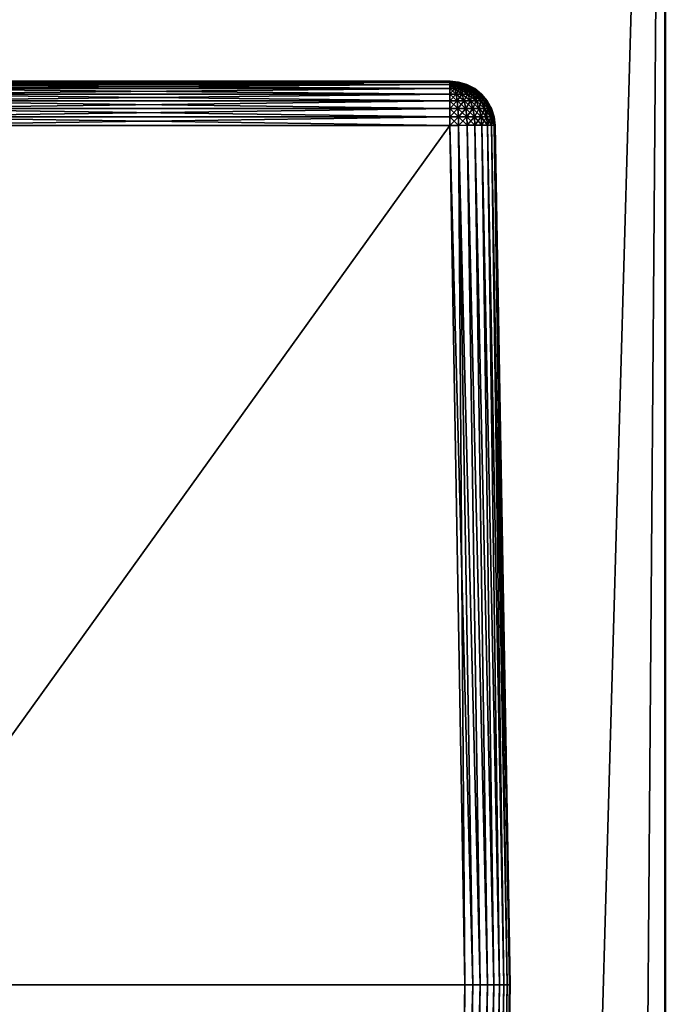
# Model space of a CAD drawing. Header units: metres. Extents: x -59 to 28, y 0 to 1740.
# Tile 109 of 112: x -13 to -6, y 1663 to 1674. Entities that reach past the tile are written whole.
import ezdxf

# ---------------------------------------------------------------- set-up
doc = ezdxf.new("R2010")
doc.units = ezdxf.units.M

msp = doc.modelspace()

# ---------------------------------------------------------------- linework, layer by layer
at = {"layer": 'ELYT3PV170'}
for points in [[(-14.834101, 1673.699951, 645.665894), (-14.834101, 1673.699951, 854.334106), (-8.165899, 1673.699951, 645.665894)], [(-14.834101, 1673.699951, 854.334106), (-8.165899, 1673.699951, 854.334106), (-8.165899, 1673.699951, 645.665894)], [(-8.165899, 1673.699951, 854.334106), (-14.834101, 1673.699951, 854.334106), (-8.165899, 1673.690552, 854.430603)], [(-14.834101, 1673.699951, 854.334106), (-14.834101, 1673.690552, 854.430603), (-8.165899, 1673.690552, 854.430603)], [(-14.834101, 1673.699951, 645.665894), (-8.165899, 1673.699951, 645.665894), (-14.834101, 1673.690552, 645.569397)], [(-8.165899, 1673.699951, 645.665894), (-8.165899, 1673.690552, 645.569397), (-14.834101, 1673.690552, 645.569397)], [(-8.165899, 1673.690552, 854.430603), (-14.834101, 1673.690552, 854.430603), (-8.165899, 1673.66272, 854.523438)], [(-14.834101, 1673.690552, 854.430603), (-14.834101, 1673.66272, 854.523438), (-8.165899, 1673.66272, 854.523438)], [(-14.834101, 1673.690552, 645.569397), (-8.165899, 1673.690552, 645.569397), (-14.834101, 1673.66272, 645.476563)], [(-8.165899, 1673.690552, 645.569397), (-8.165899, 1673.66272, 645.476563), (-14.834101, 1673.66272, 645.476563)], [(-8.165899, 1673.66272, 854.523438), (-14.834101, 1673.66272, 854.523438), (-8.165899, 1673.617554, 854.609131)], [(-14.834101, 1673.66272, 854.523438), (-14.834101, 1673.617554, 854.609131), (-8.165899, 1673.617554, 854.609131)], [(-14.834101, 1673.66272, 645.476563), (-8.165899, 1673.66272, 645.476563), (-14.834101, 1673.617554, 645.390869)], [(-8.165899, 1673.66272, 645.476563), (-8.165899, 1673.617554, 645.390869), (-14.834101, 1673.617554, 645.390869)], [(-8.165899, 1673.699951, 645.665894), (-8.165899, 1673.699951, 854.334106), (-8.069425, 1673.690552, 645.665894)], [(-8.165899, 1673.699951, 854.334106), (-8.069425, 1673.690552, 854.334106), (-8.069425, 1673.690552, 645.665894)], [(-8.147078, 1673.690552, 854.428711), (-8.165899, 1673.699951, 854.334106), (-8.165899, 1673.690552, 854.430603)], [(-8.12898, 1673.690552, 854.423218), (-8.165899, 1673.699951, 854.334106), (-8.147078, 1673.690552, 854.428711)], [(-8.112301, 1673.690552, 854.414307), (-8.165899, 1673.699951, 854.334106), (-8.12898, 1673.690552, 854.423218)], [(-8.097681, 1673.690552, 854.402344), (-8.165899, 1673.699951, 854.334106), (-8.112301, 1673.690552, 854.414307)], [(-8.085683, 1673.690552, 854.387695), (-8.165899, 1673.699951, 854.334106), (-8.097681, 1673.690552, 854.402344)], [(-8.076768, 1673.690552, 854.371033), (-8.165899, 1673.699951, 854.334106), (-8.085683, 1673.690552, 854.387695)], [(-8.165899, 1673.699951, 854.334106), (-8.071278, 1673.690552, 854.352905), (-8.069425, 1673.690552, 854.334106)], [(-8.071278, 1673.690552, 854.352905), (-8.165899, 1673.699951, 854.334106), (-8.076768, 1673.690552, 854.371033)], [(-8.071278, 1673.690552, 645.647095), (-8.165899, 1673.699951, 645.665894), (-8.069425, 1673.690552, 645.665894)], [(-8.076768, 1673.690552, 645.628967), (-8.165899, 1673.699951, 645.665894), (-8.071278, 1673.690552, 645.647095)], [(-8.085683, 1673.690552, 645.612305), (-8.165899, 1673.699951, 645.665894), (-8.076768, 1673.690552, 645.628967)], [(-8.097681, 1673.690552, 645.597656), (-8.165899, 1673.699951, 645.665894), (-8.085683, 1673.690552, 645.612305)], [(-8.112301, 1673.690552, 645.585693), (-8.165899, 1673.699951, 645.665894), (-8.097681, 1673.690552, 645.597656)], [(-8.12898, 1673.690552, 645.576782), (-8.165899, 1673.699951, 645.665894), (-8.112301, 1673.690552, 645.585693)], [(-8.165899, 1673.699951, 645.665894), (-8.147078, 1673.690552, 645.571289), (-8.165899, 1673.690552, 645.569397)], [(-8.147078, 1673.690552, 645.571289), (-8.165899, 1673.699951, 645.665894), (-8.12898, 1673.690552, 645.576782)], [(-8.147078, 1673.690552, 854.428711), (-8.165899, 1673.690552, 854.430603), (-8.128963, 1673.66272, 854.519775)], [(-8.165899, 1673.690552, 854.430603), (-8.165899, 1673.66272, 854.523438), (-8.128963, 1673.66272, 854.519775)], [(-8.128963, 1673.66272, 645.480225), (-8.165899, 1673.66272, 645.476563), (-8.147078, 1673.690552, 645.571289)], [(-8.165899, 1673.66272, 645.476563), (-8.165899, 1673.690552, 645.569397), (-8.147078, 1673.690552, 645.571289)], [(-8.128963, 1673.66272, 854.519775), (-8.165899, 1673.66272, 854.523438), (-8.112238, 1673.617554, 854.603882)], [(-8.165899, 1673.66272, 854.523438), (-8.165899, 1673.617554, 854.609131), (-8.112238, 1673.617554, 854.603882)], [(-8.112238, 1673.617554, 645.396118), (-8.165899, 1673.617554, 645.390869), (-8.128963, 1673.66272, 645.480225)], [(-8.165899, 1673.617554, 645.390869), (-8.165899, 1673.66272, 645.476563), (-8.128963, 1673.66272, 645.480225)], [(-8.12898, 1673.690552, 854.423218), (-8.147078, 1673.690552, 854.428711), (-8.093448, 1673.66272, 854.509033)], [(-8.147078, 1673.690552, 854.428711), (-8.128963, 1673.66272, 854.519775), (-8.093448, 1673.66272, 854.509033)], [(-8.128963, 1673.66272, 645.480225), (-8.147078, 1673.690552, 645.571289), (-8.12898, 1673.690552, 645.576782)], [(-8.112301, 1673.690552, 854.414307), (-8.12898, 1673.690552, 854.423218), (-8.060717, 1673.66272, 854.491516)], [(-8.12898, 1673.690552, 854.423218), (-8.093448, 1673.66272, 854.509033), (-8.060717, 1673.66272, 854.491516)], [(-8.093448, 1673.66272, 645.490967), (-8.128963, 1673.66272, 645.480225), (-8.12898, 1673.690552, 645.576782)], [(-8.093448, 1673.66272, 645.490967), (-8.12898, 1673.690552, 645.576782), (-8.112301, 1673.690552, 645.585693)], [(-8.093448, 1673.66272, 854.509033), (-8.128963, 1673.66272, 854.519775), (-8.060639, 1673.617554, 854.588196)], [(-8.128963, 1673.66272, 854.519775), (-8.112238, 1673.617554, 854.603882), (-8.060639, 1673.617554, 854.588196)], [(-8.112238, 1673.617554, 645.396118), (-8.128963, 1673.66272, 645.480225), (-8.093448, 1673.66272, 645.490967)], [(-8.097681, 1673.690552, 854.402344), (-8.112301, 1673.690552, 854.414307), (-8.032027, 1673.66272, 854.467957)], [(-8.112301, 1673.690552, 854.414307), (-8.060717, 1673.66272, 854.491516), (-8.032027, 1673.66272, 854.467957)], [(-8.060717, 1673.66272, 645.508484), (-8.093448, 1673.66272, 645.490967), (-8.112301, 1673.690552, 645.585693)], [(-8.060717, 1673.66272, 645.508484), (-8.112301, 1673.690552, 645.585693), (-8.097681, 1673.690552, 645.597656)], [(-8.060639, 1673.617554, 645.411804), (-8.112238, 1673.617554, 645.396118), (-8.093448, 1673.66272, 645.490967)], [(-8.085683, 1673.690552, 854.387695), (-8.097681, 1673.690552, 854.402344), (-8.008482, 1673.66272, 854.43927)], [(-8.097681, 1673.690552, 854.402344), (-8.032027, 1673.66272, 854.467957), (-8.008482, 1673.66272, 854.43927)], [(-8.032027, 1673.66272, 645.532043), (-8.060717, 1673.66272, 645.508484), (-8.097681, 1673.690552, 645.597656)], [(-8.032027, 1673.66272, 645.532043), (-8.097681, 1673.690552, 645.597656), (-8.085683, 1673.690552, 645.612305)], [(-8.060717, 1673.66272, 854.491516), (-8.093448, 1673.66272, 854.509033), (-8.013085, 1673.617554, 854.562805)], [(-8.093448, 1673.66272, 854.509033), (-8.060639, 1673.617554, 854.588196), (-8.013085, 1673.617554, 854.562805)], [(-8.060639, 1673.617554, 645.411804), (-8.093448, 1673.66272, 645.490967), (-8.060717, 1673.66272, 645.508484)], [(-8.076768, 1673.690552, 854.371033), (-8.085683, 1673.690552, 854.387695), (-7.990986, 1673.66272, 854.406555)], [(-8.085683, 1673.690552, 854.387695), (-8.008482, 1673.66272, 854.43927), (-7.990986, 1673.66272, 854.406555)], [(-8.008482, 1673.66272, 645.56073), (-8.032027, 1673.66272, 645.532043), (-8.085683, 1673.690552, 645.612305)], [(-8.008482, 1673.66272, 645.56073), (-8.085683, 1673.690552, 645.612305), (-8.076768, 1673.690552, 645.628967)], [(-8.071278, 1673.690552, 854.352905), (-8.076768, 1673.690552, 854.371033), (-7.980213, 1673.66272, 854.371033)], [(-8.076768, 1673.690552, 854.371033), (-7.990986, 1673.66272, 854.406555), (-7.980213, 1673.66272, 854.371033)], [(-7.990986, 1673.66272, 645.593445), (-8.008482, 1673.66272, 645.56073), (-8.076768, 1673.690552, 645.628967)], [(-7.990986, 1673.66272, 645.593445), (-8.076768, 1673.690552, 645.628967), (-8.071278, 1673.690552, 645.647095)], [(-8.069425, 1673.690552, 854.334106), (-8.071278, 1673.690552, 854.352905), (-7.976575, 1673.66272, 854.334106)], [(-8.071278, 1673.690552, 854.352905), (-7.980213, 1673.66272, 854.371033), (-7.976575, 1673.66272, 854.334106)], [(-7.980213, 1673.66272, 645.628967), (-8.071278, 1673.690552, 645.647095), (-8.069425, 1673.690552, 645.665894)], [(-7.980213, 1673.66272, 645.628967), (-7.990986, 1673.66272, 645.593445), (-8.071278, 1673.690552, 645.647095)], [(-8.069425, 1673.690552, 645.665894), (-8.069425, 1673.690552, 854.334106), (-7.976575, 1673.66272, 645.665894)], [(-8.069425, 1673.690552, 854.334106), (-7.976575, 1673.66272, 854.334106), (-7.976575, 1673.66272, 645.665894)], [(-7.976575, 1673.66272, 645.665894), (-7.980213, 1673.66272, 645.628967), (-8.069425, 1673.690552, 645.665894)], [(-8.032027, 1673.66272, 854.467957), (-8.060717, 1673.66272, 854.491516), (-7.971404, 1673.617554, 854.528625)], [(-8.060717, 1673.66272, 854.491516), (-8.013085, 1673.617554, 854.562805), (-7.971404, 1673.617554, 854.528625)], [(-8.013085, 1673.617554, 645.437195), (-8.060639, 1673.617554, 645.411804), (-8.060717, 1673.66272, 645.508484)], [(-8.013085, 1673.617554, 645.437195), (-8.060717, 1673.66272, 645.508484), (-8.032027, 1673.66272, 645.532043)], [(-8.008482, 1673.66272, 854.43927), (-8.032027, 1673.66272, 854.467957), (-7.937197, 1673.617554, 854.486938)], [(-8.032027, 1673.66272, 854.467957), (-7.971404, 1673.617554, 854.528625), (-7.937197, 1673.617554, 854.486938)], [(-7.971404, 1673.617554, 645.471375), (-8.013085, 1673.617554, 645.437195), (-8.032027, 1673.66272, 645.532043)], [(-7.971404, 1673.617554, 645.471375), (-8.032027, 1673.66272, 645.532043), (-8.008482, 1673.66272, 645.56073)], [(-7.990986, 1673.66272, 854.406555), (-8.008482, 1673.66272, 854.43927), (-7.911778, 1673.617554, 854.439331)], [(-8.008482, 1673.66272, 854.43927), (-7.937197, 1673.617554, 854.486938), (-7.911778, 1673.617554, 854.439331)], [(-7.937197, 1673.617554, 645.513062), (-7.971404, 1673.617554, 645.471375), (-8.008482, 1673.66272, 645.56073)], [(-7.937197, 1673.617554, 645.513062), (-8.008482, 1673.66272, 645.56073), (-7.990986, 1673.66272, 645.593445)], [(-7.980213, 1673.66272, 854.371033), (-7.990986, 1673.66272, 854.406555), (-7.896126, 1673.617554, 854.387756)], [(-7.990986, 1673.66272, 854.406555), (-7.911778, 1673.617554, 854.439331), (-7.896126, 1673.617554, 854.387756)], [(-7.911778, 1673.617554, 645.560669), (-7.937197, 1673.617554, 645.513062), (-7.990986, 1673.66272, 645.593445)], [(-7.911778, 1673.617554, 645.560669), (-7.990986, 1673.66272, 645.593445), (-7.980213, 1673.66272, 645.628967)], [(-7.976575, 1673.66272, 854.334106), (-7.980213, 1673.66272, 854.371033), (-7.890841, 1673.617554, 854.334106)], [(-7.980213, 1673.66272, 854.371033), (-7.896126, 1673.617554, 854.387756), (-7.890841, 1673.617554, 854.334106)], [(-7.896126, 1673.617554, 645.612244), (-7.980213, 1673.66272, 645.628967), (-7.976575, 1673.66272, 645.665894)], [(-7.896126, 1673.617554, 645.612244), (-7.911778, 1673.617554, 645.560669), (-7.980213, 1673.66272, 645.628967)], [(-7.976575, 1673.66272, 645.665894), (-7.976575, 1673.66272, 854.334106), (-7.890841, 1673.617554, 645.665894)], [(-7.976575, 1673.66272, 854.334106), (-7.890841, 1673.617554, 854.334106), (-7.890841, 1673.617554, 645.665894)], [(-7.890841, 1673.617554, 645.665894), (-7.896126, 1673.617554, 645.612244), (-7.976575, 1673.66272, 645.665894)], [(-8.165899, 1673.617554, 854.609131), (-14.834101, 1673.617554, 854.609131), (-8.165899, 1673.556641, 854.68457)], [(-14.834101, 1673.617554, 854.609131), (-14.834101, 1673.556641, 854.68457), (-8.165899, 1673.556641, 854.68457)], [(-14.834101, 1673.617554, 645.390869), (-8.165899, 1673.617554, 645.390869), (-14.834101, 1673.556641, 645.31543)], [(-8.165899, 1673.617554, 645.390869), (-8.165899, 1673.556641, 645.31543), (-14.834101, 1673.556641, 645.31543)], [(-8.165899, 1673.556641, 854.68457), (-14.834101, 1673.556641, 854.68457), (-8.165899, 1673.4823, 854.746765)], [(-14.834101, 1673.556641, 854.68457), (-14.834101, 1673.4823, 854.746765), (-8.165899, 1673.4823, 854.746765)], [(-14.834101, 1673.556641, 645.31543), (-8.165899, 1673.556641, 645.31543), (-14.834101, 1673.4823, 645.253235)], [(-8.165899, 1673.556641, 645.31543), (-8.165899, 1673.4823, 645.253235), (-14.834101, 1673.4823, 645.253235)], [(-8.112238, 1673.617554, 854.603882), (-8.165899, 1673.617554, 854.609131), (-8.097529, 1673.556641, 854.677795)], [(-8.165899, 1673.617554, 854.609131), (-8.165899, 1673.556641, 854.68457), (-8.097529, 1673.556641, 854.677795)], [(-8.097529, 1673.556641, 645.322205), (-8.165899, 1673.556641, 645.31543), (-8.112238, 1673.617554, 645.396118)], [(-8.165899, 1673.556641, 645.31543), (-8.165899, 1673.617554, 645.390869), (-8.112238, 1673.617554, 645.396118)], [(-8.097529, 1673.556641, 854.677795), (-8.165899, 1673.556641, 854.68457), (-8.085389, 1673.4823, 854.738831)], [(-8.165899, 1673.556641, 854.68457), (-8.165899, 1673.4823, 854.746765), (-8.085389, 1673.4823, 854.738831)], [(-8.085389, 1673.4823, 645.261169), (-8.165899, 1673.4823, 645.253235), (-8.097529, 1673.556641, 645.322205)], [(-8.165899, 1673.4823, 645.253235), (-8.165899, 1673.556641, 645.31543), (-8.097529, 1673.556641, 645.322205)], [(-8.060639, 1673.617554, 854.588196), (-8.112238, 1673.617554, 854.603882), (-8.031786, 1673.556641, 854.657898)], [(-8.112238, 1673.617554, 854.603882), (-8.097529, 1673.556641, 854.677795), (-8.031786, 1673.556641, 854.657898)], [(-8.097529, 1673.556641, 645.322205), (-8.112238, 1673.617554, 645.396118), (-8.060639, 1673.617554, 645.411804)], [(-8.031786, 1673.556641, 645.342102), (-8.097529, 1673.556641, 645.322205), (-8.060639, 1673.617554, 645.411804)], [(-8.031786, 1673.556641, 854.657898), (-8.097529, 1673.556641, 854.677795), (-8.007974, 1673.4823, 854.715393)], [(-8.097529, 1673.556641, 854.677795), (-8.085389, 1673.4823, 854.738831), (-8.007974, 1673.4823, 854.715393)], [(-8.085389, 1673.4823, 645.261169), (-8.097529, 1673.556641, 645.322205), (-8.031786, 1673.556641, 645.342102)], [(-8.007974, 1673.4823, 645.284607), (-8.085389, 1673.4823, 645.261169), (-8.031786, 1673.556641, 645.342102)], [(-8.013085, 1673.617554, 854.562805), (-8.060639, 1673.617554, 854.588196), (-7.971197, 1673.556641, 854.625488)], [(-8.060639, 1673.617554, 854.588196), (-8.031786, 1673.556641, 854.657898), (-7.971197, 1673.556641, 854.625488)], [(-8.031786, 1673.556641, 645.342102), (-8.060639, 1673.617554, 645.411804), (-8.013085, 1673.617554, 645.437195)], [(-7.971197, 1673.556641, 645.374512), (-8.031786, 1673.556641, 645.342102), (-8.013085, 1673.617554, 645.437195)], [(-7.971197, 1673.556641, 854.625488), (-8.031786, 1673.556641, 854.657898), (-7.936626, 1673.4823, 854.677246)], [(-8.031786, 1673.556641, 854.657898), (-8.007974, 1673.4823, 854.715393), (-7.936626, 1673.4823, 854.677246)], [(-8.007974, 1673.4823, 645.284607), (-8.031786, 1673.556641, 645.342102), (-7.971197, 1673.556641, 645.374512)], [(-7.971404, 1673.617554, 854.528625), (-8.013085, 1673.617554, 854.562805), (-7.91809, 1673.556641, 854.581909)], [(-8.013085, 1673.617554, 854.562805), (-7.971197, 1673.556641, 854.625488), (-7.91809, 1673.556641, 854.581909)], [(-7.971197, 1673.556641, 645.374512), (-8.013085, 1673.617554, 645.437195), (-7.971404, 1673.617554, 645.471375)], [(-7.936626, 1673.4823, 645.322754), (-8.007974, 1673.4823, 645.284607), (-7.971197, 1673.556641, 645.374512)], [(-7.937197, 1673.617554, 854.486938), (-7.971404, 1673.617554, 854.528625), (-7.874507, 1673.556641, 854.528809)], [(-7.971404, 1673.617554, 854.528625), (-7.91809, 1673.556641, 854.581909), (-7.874507, 1673.556641, 854.528809)], [(-7.91809, 1673.556641, 645.418091), (-7.971197, 1673.556641, 645.374512), (-7.971404, 1673.617554, 645.471375)], [(-7.91809, 1673.556641, 645.418091), (-7.971404, 1673.617554, 645.471375), (-7.937197, 1673.617554, 645.513062)], [(-7.91809, 1673.556641, 854.581909), (-7.971197, 1673.556641, 854.625488), (-7.874091, 1673.4823, 854.625916)], [(-7.971197, 1673.556641, 854.625488), (-7.936626, 1673.4823, 854.677246), (-7.874091, 1673.4823, 854.625916)], [(-7.936626, 1673.4823, 645.322754), (-7.971197, 1673.556641, 645.374512), (-7.91809, 1673.556641, 645.418091)], [(-7.911778, 1673.617554, 854.439331), (-7.937197, 1673.617554, 854.486938), (-7.842122, 1673.556641, 854.468201)], [(-7.937197, 1673.617554, 854.486938), (-7.874507, 1673.556641, 854.528809), (-7.842122, 1673.556641, 854.468201)], [(-7.874507, 1673.556641, 645.471191), (-7.91809, 1673.556641, 645.418091), (-7.937197, 1673.617554, 645.513062)], [(-7.874507, 1673.556641, 645.471191), (-7.937197, 1673.617554, 645.513062), (-7.911778, 1673.617554, 645.560669)], [(-7.874091, 1673.4823, 645.374084), (-7.936626, 1673.4823, 645.322754), (-7.91809, 1673.556641, 645.418091)], [(-7.874507, 1673.556641, 854.528809), (-7.91809, 1673.556641, 854.581909), (-7.822768, 1673.4823, 854.563354)], [(-7.91809, 1673.556641, 854.581909), (-7.874091, 1673.4823, 854.625916), (-7.822768, 1673.4823, 854.563354)], [(-7.874091, 1673.4823, 645.374084), (-7.91809, 1673.556641, 645.418091), (-7.874507, 1673.556641, 645.471191)], [(-7.896126, 1673.617554, 854.387756), (-7.911778, 1673.617554, 854.439331), (-7.822178, 1673.556641, 854.402466)], [(-7.911778, 1673.617554, 854.439331), (-7.842122, 1673.556641, 854.468201), (-7.822178, 1673.556641, 854.402466)], [(-7.842122, 1673.556641, 645.531799), (-7.874507, 1673.556641, 645.471191), (-7.911778, 1673.617554, 645.560669)], [(-7.842122, 1673.556641, 645.531799), (-7.911778, 1673.617554, 645.560669), (-7.896126, 1673.617554, 645.612244)], [(-7.890841, 1673.617554, 854.334106), (-7.896126, 1673.617554, 854.387756), (-7.815444, 1673.556641, 854.334106)], [(-7.896126, 1673.617554, 854.387756), (-7.822178, 1673.556641, 854.402466), (-7.815444, 1673.556641, 854.334106)], [(-7.822178, 1673.556641, 645.597534), (-7.896126, 1673.617554, 645.612244), (-7.890841, 1673.617554, 645.665894)], [(-7.822178, 1673.556641, 645.597534), (-7.842122, 1673.556641, 645.531799), (-7.896126, 1673.617554, 645.612244)], [(-7.890841, 1673.617554, 645.665894), (-7.890841, 1673.617554, 854.334106), (-7.815444, 1673.556641, 645.665894)], [(-7.890841, 1673.617554, 854.334106), (-7.815444, 1673.556641, 854.334106), (-7.815444, 1673.556641, 645.665894)], [(-7.815444, 1673.556641, 645.665894), (-7.822178, 1673.556641, 645.597534), (-7.890841, 1673.617554, 645.665894)], [(-7.842122, 1673.556641, 854.468201), (-7.874507, 1673.556641, 854.528809), (-7.784633, 1673.4823, 854.492004)], [(-7.874507, 1673.556641, 854.528809), (-7.822768, 1673.4823, 854.563354), (-7.784633, 1673.4823, 854.492004)], [(-7.822768, 1673.4823, 645.436646), (-7.874091, 1673.4823, 645.374084), (-7.874507, 1673.556641, 645.471191)], [(-7.822768, 1673.4823, 645.436646), (-7.874507, 1673.556641, 645.471191), (-7.842122, 1673.556641, 645.531799)], [(-7.822178, 1673.556641, 854.402466), (-7.842122, 1673.556641, 854.468201), (-7.761149, 1673.4823, 854.414612)], [(-7.842122, 1673.556641, 854.468201), (-7.784633, 1673.4823, 854.492004), (-7.761149, 1673.4823, 854.414612)], [(-7.784633, 1673.4823, 645.507996), (-7.822768, 1673.4823, 645.436646), (-7.842122, 1673.556641, 645.531799)], [(-7.784633, 1673.4823, 645.507996), (-7.842122, 1673.556641, 645.531799), (-7.822178, 1673.556641, 645.597534)], [(-7.815444, 1673.556641, 854.334106), (-7.822178, 1673.556641, 854.402466), (-7.753219, 1673.4823, 854.334106)], [(-7.822178, 1673.556641, 854.402466), (-7.761149, 1673.4823, 854.414612), (-7.753219, 1673.4823, 854.334106)], [(-7.761149, 1673.4823, 645.585388), (-7.822178, 1673.556641, 645.597534), (-7.815444, 1673.556641, 645.665894)], [(-7.761149, 1673.4823, 645.585388), (-7.784633, 1673.4823, 645.507996), (-7.822178, 1673.556641, 645.597534)], [(-7.815444, 1673.556641, 645.665894), (-7.815444, 1673.556641, 854.334106), (-7.753219, 1673.4823, 645.665894)], [(-7.815444, 1673.556641, 854.334106), (-7.753219, 1673.4823, 854.334106), (-7.753219, 1673.4823, 645.665894)], [(-7.753219, 1673.4823, 645.665894), (-7.761149, 1673.4823, 645.585388), (-7.815444, 1673.556641, 645.665894)], [(-8.165899, 1673.4823, 854.746765), (-14.834101, 1673.4823, 854.746765), (-8.165899, 1673.397339, 854.793518)], [(-14.834101, 1673.4823, 854.746765), (-14.834101, 1673.397339, 854.793518), (-8.165899, 1673.397339, 854.793518)], [(-14.834101, 1673.4823, 645.253235), (-8.165899, 1673.4823, 645.253235), (-14.834101, 1673.397339, 645.206482)], [(-8.165899, 1673.4823, 645.253235), (-8.165899, 1673.397339, 645.206482), (-14.834101, 1673.397339, 645.206482)], [(-8.085389, 1673.4823, 854.738831), (-8.165899, 1673.4823, 854.746765), (-8.076276, 1673.397339, 854.784668)], [(-8.165899, 1673.4823, 854.746765), (-8.165899, 1673.397339, 854.793518), (-8.076276, 1673.397339, 854.784668)], [(-8.076276, 1673.397339, 645.215332), (-8.165899, 1673.397339, 645.206482), (-8.085389, 1673.4823, 645.261169)], [(-8.165899, 1673.397339, 645.206482), (-8.165899, 1673.4823, 645.253235), (-8.085389, 1673.4823, 645.261169)], [(-8.007974, 1673.4823, 854.715393), (-8.085389, 1673.4823, 854.738831), (-7.990096, 1673.397339, 854.758545)], [(-8.085389, 1673.4823, 854.738831), (-8.076276, 1673.397339, 854.784668), (-7.990096, 1673.397339, 854.758545)], [(-8.076276, 1673.397339, 645.215332), (-8.085389, 1673.4823, 645.261169), (-8.007974, 1673.4823, 645.284607)], [(-7.990096, 1673.397339, 645.241455), (-8.076276, 1673.397339, 645.215332), (-8.007974, 1673.4823, 645.284607)], [(-7.936626, 1673.4823, 854.677246), (-8.007974, 1673.4823, 854.715393), (-7.910673, 1673.397339, 854.716064)], [(-8.007974, 1673.4823, 854.715393), (-7.990096, 1673.397339, 854.758545), (-7.910673, 1673.397339, 854.716064)], [(-7.990096, 1673.397339, 645.241455), (-8.007974, 1673.4823, 645.284607), (-7.936626, 1673.4823, 645.322754)], [(-7.910673, 1673.397339, 645.283936), (-7.990096, 1673.397339, 645.241455), (-7.936626, 1673.4823, 645.322754)], [(-7.874091, 1673.4823, 854.625916), (-7.936626, 1673.4823, 854.677246), (-7.841057, 1673.397339, 854.658936)], [(-7.936626, 1673.4823, 854.677246), (-7.910673, 1673.397339, 854.716064), (-7.841057, 1673.397339, 854.658936)], [(-7.910673, 1673.397339, 645.283936), (-7.936626, 1673.4823, 645.322754), (-7.874091, 1673.4823, 645.374084)], [(-7.841057, 1673.397339, 645.341064), (-7.910673, 1673.397339, 645.283936), (-7.874091, 1673.4823, 645.374084)], [(-7.822768, 1673.4823, 854.563354), (-7.874091, 1673.4823, 854.625916), (-7.783926, 1673.397339, 854.589355)], [(-7.874091, 1673.4823, 854.625916), (-7.841057, 1673.397339, 854.658936), (-7.783926, 1673.397339, 854.589355)], [(-7.841057, 1673.397339, 645.341064), (-7.874091, 1673.4823, 645.374084), (-7.822768, 1673.4823, 645.436646)], [(-7.783926, 1673.397339, 645.410645), (-7.841057, 1673.397339, 645.341064), (-7.822768, 1673.4823, 645.436646)], [(-7.784633, 1673.4823, 854.492004), (-7.822768, 1673.4823, 854.563354), (-7.741473, 1673.397339, 854.509888)], [(-7.822768, 1673.4823, 854.563354), (-7.783926, 1673.397339, 854.589355), (-7.741473, 1673.397339, 854.509888)], [(-7.783926, 1673.397339, 645.410645), (-7.822768, 1673.4823, 645.436646), (-7.784633, 1673.4823, 645.507996)], [(-7.761149, 1673.4823, 854.414612), (-7.784633, 1673.4823, 854.492004), (-7.715331, 1673.397339, 854.423706)], [(-7.784633, 1673.4823, 854.492004), (-7.741473, 1673.397339, 854.509888), (-7.715331, 1673.397339, 854.423706)], [(-7.741473, 1673.397339, 645.490112), (-7.783926, 1673.397339, 645.410645), (-7.784633, 1673.4823, 645.507996)], [(-7.741473, 1673.397339, 645.490112), (-7.784633, 1673.4823, 645.507996), (-7.761149, 1673.4823, 645.585388)], [(-7.753219, 1673.4823, 854.334106), (-7.761149, 1673.4823, 854.414612), (-7.706504, 1673.397339, 854.334106)], [(-7.761149, 1673.4823, 854.414612), (-7.715331, 1673.397339, 854.423706), (-7.706504, 1673.397339, 854.334106)], [(-7.715331, 1673.397339, 645.576294), (-7.761149, 1673.4823, 645.585388), (-7.753219, 1673.4823, 645.665894)], [(-7.715331, 1673.397339, 645.576294), (-7.741473, 1673.397339, 645.490112), (-7.761149, 1673.4823, 645.585388)], [(-7.753219, 1673.4823, 645.665894), (-7.753219, 1673.4823, 854.334106), (-7.706504, 1673.397339, 645.665894)], [(-7.753219, 1673.4823, 854.334106), (-7.706504, 1673.397339, 854.334106), (-7.706504, 1673.397339, 645.665894)], [(-7.706504, 1673.397339, 645.665894), (-7.715331, 1673.397339, 645.576294), (-7.753219, 1673.4823, 645.665894)], [(-8.165899, 1673.397339, 854.793518), (-14.834101, 1673.397339, 854.793518), (-8.165899, 1673.305054, 854.822937)], [(-14.834101, 1673.397339, 854.793518), (-14.834101, 1673.305054, 854.822937), (-8.165899, 1673.305054, 854.822937)], [(-14.834101, 1673.397339, 645.206482), (-8.165899, 1673.397339, 645.206482), (-14.834101, 1673.305054, 645.177063)], [(-8.165899, 1673.397339, 645.206482), (-8.165899, 1673.305054, 645.177063), (-14.834101, 1673.305054, 645.177063)], [(-8.165899, 1673.305054, 854.822937), (-14.834101, 1673.305054, 854.822937), (-8.165899, 1673.20874, 854.834045)], [(-14.834101, 1673.305054, 854.822937), (-14.834101, 1673.20874, 854.834045), (-8.165899, 1673.20874, 854.834045)], [(-14.834101, 1673.305054, 645.177063), (-8.165899, 1673.305054, 645.177063), (-14.834101, 1673.20874, 645.165955)], [(-8.165899, 1673.305054, 645.177063), (-8.165899, 1673.20874, 645.165955), (-14.834101, 1673.20874, 645.165955)], [(-8.076276, 1673.397339, 854.784668), (-8.165899, 1673.397339, 854.793518), (-8.07053, 1673.305054, 854.813538)], [(-8.165899, 1673.397339, 854.793518), (-8.165899, 1673.305054, 854.822937), (-8.07053, 1673.305054, 854.813538)], [(-8.07053, 1673.305054, 645.186462), (-8.165899, 1673.305054, 645.177063), (-8.076276, 1673.397339, 645.215332)], [(-8.165899, 1673.305054, 645.177063), (-8.165899, 1673.397339, 645.206482), (-8.076276, 1673.397339, 645.215332)], [(-8.07053, 1673.305054, 854.813538), (-8.165899, 1673.305054, 854.822937), (-8.068388, 1673.210205, 854.824402)], [(-8.165899, 1673.305054, 854.822937), (-8.165899, 1673.20874, 854.834045), (-8.068388, 1673.210205, 854.824402)], [(-8.068388, 1673.210205, 645.175598), (-8.165899, 1673.20874, 645.165955), (-8.07053, 1673.305054, 645.186462)], [(-8.165899, 1673.20874, 645.165955), (-8.165899, 1673.305054, 645.177063), (-8.07053, 1673.305054, 645.186462)], [(-7.990096, 1673.397339, 854.758545), (-8.076276, 1673.397339, 854.784668), (-7.978826, 1673.305054, 854.785706)], [(-8.076276, 1673.397339, 854.784668), (-8.07053, 1673.305054, 854.813538), (-7.978826, 1673.305054, 854.785706)], [(-8.07053, 1673.305054, 645.186462), (-8.076276, 1673.397339, 645.215332), (-7.990096, 1673.397339, 645.241455)], [(-7.978826, 1673.305054, 645.214294), (-8.07053, 1673.305054, 645.186462), (-7.990096, 1673.397339, 645.241455)], [(-7.978826, 1673.305054, 854.785706), (-8.07053, 1673.305054, 854.813538), (-7.974622, 1673.211426, 854.795898)], [(-8.07053, 1673.305054, 854.813538), (-8.068388, 1673.210205, 854.824402), (-7.974622, 1673.211426, 854.795898)], [(-8.068388, 1673.210205, 645.175598), (-8.07053, 1673.305054, 645.186462), (-7.978826, 1673.305054, 645.214294)], [(-7.974622, 1673.211426, 645.204102), (-8.068388, 1673.210205, 645.175598), (-7.978826, 1673.305054, 645.214294)], [(-7.910673, 1673.397339, 854.716064), (-7.990096, 1673.397339, 854.758545), (-7.894311, 1673.305054, 854.74054)], [(-7.990096, 1673.397339, 854.758545), (-7.978826, 1673.305054, 854.785706), (-7.894311, 1673.305054, 854.74054)], [(-7.978826, 1673.305054, 645.214294), (-7.990096, 1673.397339, 645.241455), (-7.910673, 1673.397339, 645.283936)], [(-7.894311, 1673.305054, 645.25946), (-7.978826, 1673.305054, 645.214294), (-7.910673, 1673.397339, 645.283936)], [(-7.894311, 1673.305054, 854.74054), (-7.978826, 1673.305054, 854.785706), (-7.888204, 1673.212158, 854.749695)], [(-7.978826, 1673.305054, 854.785706), (-7.974622, 1673.211426, 854.795898), (-7.888204, 1673.212158, 854.749695)], [(-7.974622, 1673.211426, 645.204102), (-7.978826, 1673.305054, 645.214294), (-7.894311, 1673.305054, 645.25946)], [(-7.888204, 1673.212158, 645.250305), (-7.974622, 1673.211426, 645.204102), (-7.894311, 1673.305054, 645.25946)], [(-7.841057, 1673.397339, 854.658936), (-7.910673, 1673.397339, 854.716064), (-7.820233, 1673.305054, 854.679749)], [(-7.910673, 1673.397339, 854.716064), (-7.894311, 1673.305054, 854.74054), (-7.820233, 1673.305054, 854.679749)], [(-7.894311, 1673.305054, 645.25946), (-7.910673, 1673.397339, 645.283936), (-7.841057, 1673.397339, 645.341064)], [(-7.820233, 1673.305054, 645.320251), (-7.894311, 1673.305054, 645.25946), (-7.841057, 1673.397339, 645.341064)], [(-7.820233, 1673.305054, 854.679749), (-7.894311, 1673.305054, 854.74054), (-7.812454, 1673.21228, 854.687561)], [(-7.894311, 1673.305054, 854.74054), (-7.888204, 1673.212158, 854.749695), (-7.812454, 1673.21228, 854.687561)], [(-7.888204, 1673.212158, 645.250305), (-7.894311, 1673.305054, 645.25946), (-7.820233, 1673.305054, 645.320251)], [(-7.812454, 1673.21228, 645.312439), (-7.888204, 1673.212158, 645.250305), (-7.820233, 1673.305054, 645.320251)], [(-7.783926, 1673.397339, 854.589355), (-7.841057, 1673.397339, 854.658936), (-7.759439, 1673.305054, 854.605713)], [(-7.841057, 1673.397339, 854.658936), (-7.820233, 1673.305054, 854.679749), (-7.759439, 1673.305054, 854.605713)], [(-7.820233, 1673.305054, 645.320251), (-7.841057, 1673.397339, 645.341064), (-7.783926, 1673.397339, 645.410645)], [(-7.759439, 1673.305054, 645.394287), (-7.820233, 1673.305054, 645.320251), (-7.783926, 1673.397339, 645.410645)], [(-7.759439, 1673.305054, 854.605713), (-7.820233, 1673.305054, 854.679749), (-7.750281, 1673.212158, 854.611816)], [(-7.820233, 1673.305054, 854.679749), (-7.812454, 1673.21228, 854.687561), (-7.750281, 1673.212158, 854.611816)], [(-7.812454, 1673.21228, 645.312439), (-7.820233, 1673.305054, 645.320251), (-7.759439, 1673.305054, 645.394287)], [(-7.750281, 1673.212158, 645.388184), (-7.812454, 1673.21228, 645.312439), (-7.759439, 1673.305054, 645.394287)], [(-7.741473, 1673.397339, 854.509888), (-7.783926, 1673.397339, 854.589355), (-7.714264, 1673.305054, 854.521179)], [(-7.783926, 1673.397339, 854.589355), (-7.759439, 1673.305054, 854.605713), (-7.714264, 1673.305054, 854.521179)], [(-7.759439, 1673.305054, 645.394287), (-7.783926, 1673.397339, 645.410645), (-7.741473, 1673.397339, 645.490112)], [(-7.714264, 1673.305054, 645.478821), (-7.759439, 1673.305054, 645.394287), (-7.741473, 1673.397339, 645.490112)], [(-7.714264, 1673.305054, 854.521179), (-7.759439, 1673.305054, 854.605713), (-7.704073, 1673.211426, 854.525391)], [(-7.759439, 1673.305054, 854.605713), (-7.750281, 1673.212158, 854.611816), (-7.704073, 1673.211426, 854.525391)], [(-7.750281, 1673.212158, 645.388184), (-7.759439, 1673.305054, 645.394287), (-7.714264, 1673.305054, 645.478821)], [(-7.704073, 1673.211426, 645.474609), (-7.750281, 1673.212158, 645.388184), (-7.714264, 1673.305054, 645.478821)], [(-7.715331, 1673.397339, 854.423706), (-7.741473, 1673.397339, 854.509888), (-7.686447, 1673.305054, 854.429443)], [(-7.741473, 1673.397339, 854.509888), (-7.714264, 1673.305054, 854.521179), (-7.686447, 1673.305054, 854.429443)], [(-7.714264, 1673.305054, 645.478821), (-7.741473, 1673.397339, 645.490112), (-7.715331, 1673.397339, 645.576294)], [(-7.706504, 1673.397339, 854.334106), (-7.715331, 1673.397339, 854.423706), (-7.677053, 1673.305054, 854.334106)], [(-7.715331, 1673.397339, 854.423706), (-7.686447, 1673.305054, 854.429443), (-7.677053, 1673.305054, 854.334106)], [(-7.686447, 1673.305054, 645.570557), (-7.715331, 1673.397339, 645.576294), (-7.706504, 1673.397339, 645.665894)], [(-7.686447, 1673.305054, 645.570557), (-7.714264, 1673.305054, 645.478821), (-7.715331, 1673.397339, 645.576294)], [(-7.686447, 1673.305054, 854.429443), (-7.714264, 1673.305054, 854.521179), (-7.675607, 1673.210205, 854.431641)], [(-7.714264, 1673.305054, 854.521179), (-7.704073, 1673.211426, 854.525391), (-7.675607, 1673.210205, 854.431641)], [(-7.704073, 1673.211426, 645.474609), (-7.714264, 1673.305054, 645.478821), (-7.686447, 1673.305054, 645.570557)], [(-7.706504, 1673.397339, 645.665894), (-7.706504, 1673.397339, 854.334106), (-7.677053, 1673.305054, 645.665894)], [(-7.706504, 1673.397339, 854.334106), (-7.677053, 1673.305054, 854.334106), (-7.677053, 1673.305054, 645.665894)], [(-7.677053, 1673.305054, 645.665894), (-7.686447, 1673.305054, 645.570557), (-7.706504, 1673.397339, 645.665894)], [(-7.675607, 1673.210205, 645.568359), (-7.704073, 1673.211426, 645.474609), (-7.686447, 1673.305054, 645.570557)], [(-7.677053, 1673.305054, 854.334106), (-7.686447, 1673.305054, 854.429443), (-7.665976, 1673.20874, 854.334106)], [(-7.686447, 1673.305054, 854.429443), (-7.675607, 1673.210205, 854.431641), (-7.665976, 1673.20874, 854.334106)], [(-7.675607, 1673.210205, 645.568359), (-7.686447, 1673.305054, 645.570557), (-7.677053, 1673.305054, 645.665894)], [(-7.677053, 1673.305054, 645.665894), (-7.677053, 1673.305054, 854.334106), (-7.665976, 1673.20874, 645.665894)], [(-7.677053, 1673.305054, 854.334106), (-7.665976, 1673.20874, 854.334106), (-7.665976, 1673.20874, 645.665894)], [(-7.665976, 1673.20874, 645.665894), (-7.675607, 1673.210205, 645.568359), (-7.677053, 1673.305054, 645.665894)], [(-7.999924, 1663.699951, 855), (-8.165899, 1673.20874, 854.834045), (-15.000076, 1663.699951, 855)], [(-8.165899, 1673.20874, 854.834045), (-14.834101, 1673.20874, 854.834045), (-15.000076, 1663.699951, 855)], [(-7.999924, 1663.699951, 645), (-15.000076, 1663.699951, 645), (-8.165899, 1673.20874, 645.165955)], [(-15.000076, 1663.699951, 645), (-14.834101, 1673.20874, 645.165955), (-8.165899, 1673.20874, 645.165955)], [(-8.165899, 1673.20874, 854.834045), (-7.999924, 1663.699951, 855), (-8.068388, 1673.210205, 854.824402)], [(-8.165899, 1673.20874, 645.165955), (-8.068388, 1673.210205, 645.175598), (-7.913006, 1663.699951, 645.007629)], [(-7.999924, 1663.699951, 645), (-8.165899, 1673.20874, 645.165955), (-7.913006, 1663.699951, 645.007629)], [(-8.068388, 1673.210205, 854.824402), (-7.828789, 1663.699951, 854.969788), (-7.974622, 1673.211426, 854.795898)], [(-8.068388, 1673.210205, 645.175598), (-7.974622, 1673.211426, 645.204102), (-7.828789, 1663.699951, 645.030212)], [(-7.999924, 1663.699951, 855), (-7.913006, 1663.699951, 854.992371), (-8.068388, 1673.210205, 854.824402)], [(-8.068388, 1673.210205, 854.824402), (-7.913006, 1663.699951, 854.992371), (-7.828789, 1663.699951, 854.969788)], [(-7.913006, 1663.699951, 645.007629), (-8.068388, 1673.210205, 645.175598), (-7.828789, 1663.699951, 645.030212)], [(-7.974622, 1673.211426, 854.795898), (-7.749841, 1663.699951, 854.932983), (-7.888204, 1673.212158, 854.749695)], [(-7.974622, 1673.211426, 645.204102), (-7.888204, 1673.212158, 645.250305), (-7.749841, 1663.699951, 645.067017)], [(-7.828789, 1663.699951, 854.969788), (-7.749841, 1663.699951, 854.932983), (-7.974622, 1673.211426, 854.795898)], [(-7.828789, 1663.699951, 645.030212), (-7.974622, 1673.211426, 645.204102), (-7.749841, 1663.699951, 645.067017)], [(-7.888204, 1673.212158, 854.749695), (-7.678531, 1663.699951, 854.882996), (-7.812454, 1673.21228, 854.687561)], [(-7.888204, 1673.212158, 645.250305), (-7.812454, 1673.21228, 645.312439), (-7.678531, 1663.699951, 645.117004)], [(-7.749841, 1663.699951, 854.932983), (-7.678531, 1663.699951, 854.882996), (-7.888204, 1673.212158, 854.749695)], [(-7.749841, 1663.699951, 645.067017), (-7.888204, 1673.212158, 645.250305), (-7.678531, 1663.699951, 645.117004)], [(-7.678531, 1663.699951, 854.882996), (-7.616983, 1663.699951, 854.821472), (-7.812454, 1673.21228, 854.687561)], [(-7.812454, 1673.21228, 854.687561), (-7.616983, 1663.699951, 854.821472), (-7.750281, 1673.212158, 854.611816)], [(-7.678531, 1663.699951, 645.117004), (-7.812454, 1673.21228, 645.312439), (-7.616983, 1663.699951, 645.178528)], [(-7.812454, 1673.21228, 645.312439), (-7.750281, 1673.212158, 645.388184), (-7.616983, 1663.699951, 645.178528)], [(-7.616983, 1663.699951, 854.821472), (-7.567035, 1663.699951, 854.750183), (-7.750281, 1673.212158, 854.611816)], [(-7.750281, 1673.212158, 854.611816), (-7.567035, 1663.699951, 854.750183), (-7.704073, 1673.211426, 854.525391)], [(-7.616983, 1663.699951, 645.178528), (-7.750281, 1673.212158, 645.388184), (-7.567035, 1663.699951, 645.249817)], [(-7.750281, 1673.212158, 645.388184), (-7.704073, 1673.211426, 645.474609), (-7.567035, 1663.699951, 645.249817)], [(-7.567035, 1663.699951, 854.750183), (-7.530198, 1663.699951, 854.671204), (-7.704073, 1673.211426, 854.525391)], [(-7.704073, 1673.211426, 854.525391), (-7.530198, 1663.699951, 854.671204), (-7.675607, 1673.210205, 854.431641)], [(-7.567035, 1663.699951, 645.249817), (-7.704073, 1673.211426, 645.474609), (-7.530198, 1663.699951, 645.328796)], [(-7.704073, 1673.211426, 645.474609), (-7.675607, 1673.210205, 645.568359), (-7.530198, 1663.699951, 645.328796)], [(-7.665976, 1673.20874, 854.334106), (-7.675607, 1673.210205, 854.431641), (-7.507612, 1663.699951, 854.586975)], [(-7.507612, 1663.699951, 854.586975), (-7.675607, 1673.210205, 854.431641), (-7.530198, 1663.699951, 854.671204)], [(-7.665976, 1673.20874, 645.665894), (-7.5, 1663.699951, 645.499939), (-7.675607, 1673.210205, 645.568359)], [(-7.5, 1663.699951, 645.499939), (-7.507612, 1663.699951, 645.413025), (-7.675607, 1673.210205, 645.568359)], [(-7.675607, 1673.210205, 645.568359), (-7.507612, 1663.699951, 645.413025), (-7.530198, 1663.699951, 645.328796)], [(-7.5, 1663.699951, 854.500061), (-7.5, 1663.699951, 645.499939), (-7.665976, 1673.20874, 854.334106)], [(-7.5, 1663.699951, 645.499939), (-7.665976, 1673.20874, 645.665894), (-7.665976, 1673.20874, 854.334106)], [(-7.5, 1663.699951, 854.500061), (-7.665976, 1673.20874, 854.334106), (-7.507612, 1663.699951, 854.586975)], [(-7.999924, 1663.699951, 855), (-15.000076, 1663.699951, 855), (-8.165899, 1654.191284, 854.834045)], [(-15.000076, 1663.699951, 855), (-14.834101, 1654.191284, 854.834045), (-8.165899, 1654.191284, 854.834045)], [(-7.999924, 1663.699951, 645), (-8.165899, 1654.191284, 645.165955), (-15.000076, 1663.699951, 645)], [(-8.165899, 1654.191284, 645.165955), (-14.834101, 1654.191284, 645.165955), (-15.000076, 1663.699951, 645)], [(-7.999924, 1663.699951, 855), (-8.165899, 1654.191284, 854.834045), (-7.913006, 1663.699951, 854.992371)], [(-8.165899, 1654.191284, 854.834045), (-8.068388, 1654.189697, 854.824402), (-7.913006, 1663.699951, 854.992371)], [(-8.165899, 1654.191284, 645.165955), (-7.999924, 1663.699951, 645), (-8.068388, 1654.189697, 645.175598)], [(-7.974622, 1654.188599, 854.795898), (-7.828789, 1663.699951, 854.969788), (-8.068388, 1654.189697, 854.824402)], [(-7.913006, 1663.699951, 854.992371), (-8.068388, 1654.189697, 854.824402), (-7.828789, 1663.699951, 854.969788)], [(-7.974622, 1654.188599, 645.204102), (-8.068388, 1654.189697, 645.175598), (-7.828789, 1663.699951, 645.030212)], [(-7.999924, 1663.699951, 645), (-7.913006, 1663.699951, 645.007629), (-8.068388, 1654.189697, 645.175598)], [(-8.068388, 1654.189697, 645.175598), (-7.913006, 1663.699951, 645.007629), (-7.828789, 1663.699951, 645.030212)], [(-7.888204, 1654.187866, 854.749695), (-7.749841, 1663.699951, 854.932983), (-7.974622, 1654.188599, 854.795898)], [(-7.749841, 1663.699951, 854.932983), (-7.828789, 1663.699951, 854.969788), (-7.974622, 1654.188599, 854.795898)], [(-7.888204, 1654.187866, 645.250305), (-7.974622, 1654.188599, 645.204102), (-7.749841, 1663.699951, 645.067017)], [(-7.749841, 1663.699951, 645.067017), (-7.974622, 1654.188599, 645.204102), (-7.828789, 1663.699951, 645.030212)], [(-7.812454, 1654.187622, 854.687561), (-7.678531, 1663.699951, 854.882996), (-7.888204, 1654.187866, 854.749695)], [(-7.678531, 1663.699951, 854.882996), (-7.749841, 1663.699951, 854.932983), (-7.888204, 1654.187866, 854.749695)], [(-7.812454, 1654.187622, 645.312439), (-7.888204, 1654.187866, 645.250305), (-7.678531, 1663.699951, 645.117004)], [(-7.678531, 1663.699951, 645.117004), (-7.888204, 1654.187866, 645.250305), (-7.749841, 1663.699951, 645.067017)], [(-7.750281, 1654.187866, 854.611816), (-7.616983, 1663.699951, 854.821472), (-7.812454, 1654.187622, 854.687561)], [(-7.616983, 1663.699951, 854.821472), (-7.678531, 1663.699951, 854.882996), (-7.812454, 1654.187622, 854.687561)], [(-7.750281, 1654.187866, 645.388184), (-7.812454, 1654.187622, 645.312439), (-7.616983, 1663.699951, 645.178528)], [(-7.616983, 1663.699951, 645.178528), (-7.812454, 1654.187622, 645.312439), (-7.678531, 1663.699951, 645.117004)], [(-7.704073, 1654.188599, 854.525391), (-7.567035, 1663.699951, 854.750183), (-7.750281, 1654.187866, 854.611816)], [(-7.567035, 1663.699951, 854.750183), (-7.616983, 1663.699951, 854.821472), (-7.750281, 1654.187866, 854.611816)], [(-7.704073, 1654.188599, 645.474609), (-7.750281, 1654.187866, 645.388184), (-7.567035, 1663.699951, 645.249817)], [(-7.567035, 1663.699951, 645.249817), (-7.750281, 1654.187866, 645.388184), (-7.616983, 1663.699951, 645.178528)], [(-7.675607, 1654.189697, 854.431641), (-7.530198, 1663.699951, 854.671204), (-7.704073, 1654.188599, 854.525391)], [(-7.530198, 1663.699951, 854.671204), (-7.567035, 1663.699951, 854.750183), (-7.704073, 1654.188599, 854.525391)], [(-7.675607, 1654.189697, 645.568359), (-7.704073, 1654.188599, 645.474609), (-7.530198, 1663.699951, 645.328796)], [(-7.530198, 1663.699951, 645.328796), (-7.704073, 1654.188599, 645.474609), (-7.567035, 1663.699951, 645.249817)], [(-7.665976, 1654.191284, 854.334106), (-7.5, 1663.699951, 854.500061), (-7.675607, 1654.189697, 854.431641)], [(-7.5, 1663.699951, 854.500061), (-7.507612, 1663.699951, 854.586975), (-7.675607, 1654.189697, 854.431641)], [(-7.675607, 1654.189697, 854.431641), (-7.507612, 1663.699951, 854.586975), (-7.530198, 1663.699951, 854.671204)], [(-7.665976, 1654.191284, 645.665894), (-7.675607, 1654.189697, 645.568359), (-7.507612, 1663.699951, 645.413025)], [(-7.507612, 1663.699951, 645.413025), (-7.675607, 1654.189697, 645.568359), (-7.530198, 1663.699951, 645.328796)], [(-7.5, 1663.699951, 854.500061), (-7.665976, 1654.191284, 854.334106), (-7.5, 1663.699951, 645.499939)], [(-7.665976, 1654.191284, 854.334106), (-7.665976, 1654.191284, 645.665894), (-7.5, 1663.699951, 645.499939)], [(-7.5, 1663.699951, 645.499939), (-7.665976, 1654.191284, 645.665894), (-7.507612, 1663.699951, 645.413025)]]:
    msp.add_3dface(points, dxfattribs=at)
at = {"layer": 'ELYT3PV173'}
for points in [[(0.5, 1687.699951, 1436), (-57.788193, 52.299999, 1436), (-1.5, 1687.699951, 1436)], [(-57.788193, 52.299999, 1436), (0.5, 1687.699951, 1436), (-18.5, 52.299999, 1436)], [(-1.5, 1687.699951, 1436), (-57.788193, 52.299999, 1436), (-52, 1687.699951, 1436)], [(-52, 1687.699951, 1500), (-52.222115, 52.299999, 1500), (-5.785933, 1687.699951, 1500)], [(-52.222115, 52.299999, 1500), (-18.5, 52.299999, 1500), (-5.785933, 1687.699951, 1500)], [(-0.5, 52.299999), (-48.5, 1687.699951), (-1.5, 1687.699951)], [(-18.5, 52.299999), (-48.5, 1687.699951), (-1.5, 52.299999)], [(-1.5, 52.299999), (-48.5, 1687.699951), (-0.5, 52.299999)], [(-1.5, 52.299999, 17.368767), (-48.174313, 1687.699951, 13.285294), (-18.5, 52.299999, 15.88146)], [(-48.174313, 1687.699951, 13.285294), (0, 52.299999, 17.5), (-1.5, 1687.699951, 17.368767)], [(0, 52.299999, 17.5), (-48.174313, 1687.699951, 13.285294), (-1.5, 52.299999, 17.368767)], [(-5.785933, 1687.699951, 1500), (-18.5, 52.299999, 1500), (-5.785933, 52.299999, 1500)], [(-18.5, 52.299999, 1436), (0.5, 1687.699951, 1436), (-1.5, 52.299999, 1436)], [(-5.785933, 1687.699951, 1500), (-5.785933, 52.299999, 1500), (-5.777885, 1687.699951, 1500)], [(-5.785933, 52.299999, 1500), (-5.777885, 52.299999, 1500), (-5.777885, 1687.699951, 1500)]]:
    msp.add_3dface(points, dxfattribs=at)

doc.saveas('drawing.dxf')
